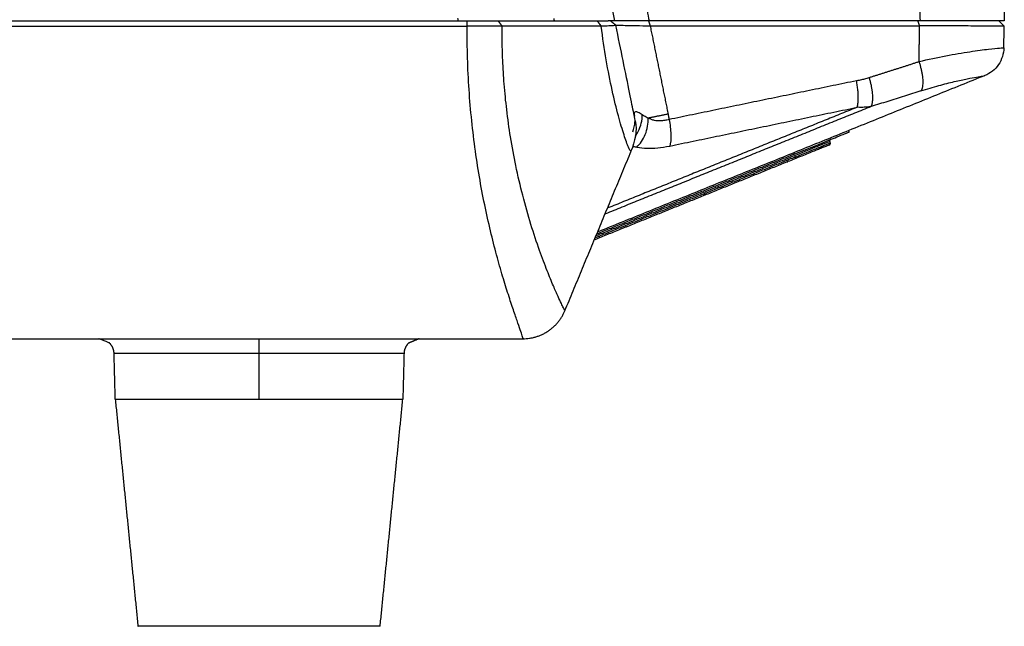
# Model space of a CAD drawing. Header units: millimetres. Extents: x 9946 to 11276, y -3292 to -1962.
# Tile 28 of 170: x 10614 to 10679, y -2335 to -2295. Entities that reach past the tile are written whole.
import ezdxf

# ---------------------------------------------------------------- set-up
doc = ezdxf.new("R2010")
doc.units = ezdxf.units.MM
doc.layers.add('ROXX NEO lite', color=7, linetype='Continuous', true_color=0x000000)

msp = doc.modelspace()

# ---------------------------------------------------------------- linework, layer by layer
at = {"layer": 'ROXX NEO lite', "color": 18, "lineweight": -3, "true_color": 0x000000}
for points, degree in [([(10653.721, -2295.406), (10648.045, -2267.507), (10642.369, -2239.609)], 2), ([(10673.645, -2282.144), (10673.76, -2288.775), (10673.876, -2295.406)], 2), ([(10653.788, -2284.643), (10654.883, -2290.025), (10655.978, -2295.406)], 2), ([(10543.016, -2295.406), (10593.484, -2295.406), (10643.952, -2295.406)], 2), ([(10543.016, -2295.762), (10593.484, -2295.762), (10643.952, -2295.762)], 2), ([(10643.377, -2295.406), (10643.362, -2295.331), (10643.346, -2295.256)], 2), ([(10647.642, -2316.404), (10647.646, -2316.393), (10647.626, -2316.306), (10647.514, -2315.967), (10647.322, -2315.414), (10647.055, -2314.647), (10646.728, -2313.665), (10646.352, -2312.473), (10645.95, -2311.083), (10645.543, -2309.513), (10645.152, -2307.793), (10644.796, -2305.951), (10644.491, -2304.016), (10644.246, -2302.009), (10644.07, -2299.951), (10643.967, -2297.862), (10643.949, -2296.461), (10643.952, -2295.762)], 3), ([(10643.952, -2295.406), (10644.221, -2295.406), (10644.733, -2295.406), (10645.457, -2295.406), (10645.834, -2295.406), (10645.997, -2295.406)], 3), ([(10643.952, -2295.762), (10643.952, -2295.584), (10643.952, -2295.406)], 2), ([(10646.267, -2295.761), (10646.083, -2295.758), (10645.637, -2295.764), (10644.827, -2295.763), (10644.238, -2295.759), (10643.952, -2295.762)], 3), ([(10645.997, -2295.406), (10646.132, -2295.584), (10646.267, -2295.761)], 2), ([(10649.673, -2295.256), (10649.689, -2295.331), (10649.704, -2295.406)], 2), ([(10652.543, -2295.406), (10652.613, -2295.406), (10652.745, -2295.406), (10652.918, -2295.406), (10653.064, -2295.406), (10653.186, -2295.406), (10653.25, -2295.406), (10653.277, -2295.406)], 3), ([(10652.543, -2295.406), (10652.677, -2295.579), (10652.812, -2295.751)], 2), ([(10653.778, -2295.686), (10653.781, -2295.698), (10653.698, -2295.72), (10653.352, -2295.742), (10652.998, -2295.749), (10652.812, -2295.751)], 3), ([(10654.773, -2304.006), (10654.736, -2304.008), (10654.626, -2303.832), (10654.331, -2303.01), (10653.955, -2301.743), (10653.533, -2300.042), (10653.131, -2298.011), (10652.912, -2296.515), (10652.812, -2295.751)], 3), ([(10653.721, -2295.406), (10653.499, -2295.406), (10653.277, -2295.406)], 2), ([(10653.436, -2295.406), (10653.607, -2295.546), (10653.778, -2295.686)], 2), ([(10655.978, -2295.406), (10655.233, -2295.406), (10654.223, -2295.406), (10653.721, -2295.406), (10653.721, -2295.406)], 3), ([(10653.778, -2295.686), (10653.779, -2295.689), (10653.886, -2295.687), (10654.348, -2295.699), (10655.08, -2295.712), (10655.709, -2295.732), (10656.045, -2295.735)], 3), ([(10655.939, -2295.406), (10655.992, -2295.57), (10656.045, -2295.735)], 2), ([(10673.876, -2295.406), (10664.927, -2295.406), (10655.978, -2295.406)], 2), ([(10656.045, -2295.735), (10656.638, -2298.65), (10657.231, -2301.565)], 2), ([(10656.045, -2295.735), (10664.949, -2295.735), (10673.853, -2295.735)], 2), ([(10673.853, -2295.735), (10673.8, -2295.57), (10673.747, -2295.406)], 2), ([(10673.811, -2298.093), (10673.832, -2296.914), (10673.853, -2295.735)], 2), ([(10679.439, -2295.762), (10679.439, -2295.756), (10679.269, -2295.758), (10678.502, -2295.749), (10677.302, -2295.743), (10675.725, -2295.739), (10674.494, -2295.733), (10673.853, -2295.735)], 3), ([(10673.811, -2298.093), (10674.421, -2297.949), (10675.618, -2297.694), (10677.218, -2297.423), (10678.5, -2297.255), (10679.186, -2297.192), (10679.403, -2297.186), (10679.413, -2297.195)], 3), ([(10669.676, -2299.364), (10663.484, -2300.644), (10657.292, -2301.925)], 2), ([(10673.939, -2300.031), (10673.573, -2300.148), (10672.842, -2300.382), (10671.744, -2300.726), (10671.012, -2300.951), (10670.646, -2301.063)], 3), ([(10670.646, -2301.063), (10661.866, -2304.61), (10653.087, -2308.157)], 2), ([(10670.646, -2301.063), (10670.54, -2301.081), (10670.331, -2301.108), (10670.024, -2301.123), (10669.825, -2301.118), (10669.726, -2301.111)], 3), ([(10669.726, -2301.111), (10661.493, -2304.437), (10653.26, -2307.764)], 2), ([(10655.523, -2301.61), (10655.422, -2301.538), (10655.246, -2301.433), (10655.068, -2301.393), (10654.978, -2301.468), (10654.982, -2301.603), (10655.001, -2301.694)], 3), ([(10657.231, -2301.565), (10657.239, -2301.605), (10657.254, -2301.685), (10657.275, -2301.804), (10657.286, -2301.885), (10657.292, -2301.925)], 3), ([(10657.342, -2303.672), (10663.534, -2302.392), (10669.726, -2301.111)], 2), ([(10655.064, -2302.006), (10655.199, -2302.666), (10655.047, -2303.387), (10654.773, -2304.006)], 3), ([(10654.894, -2302.746), (10654.986, -2302.523), (10655.032, -2302.283), (10655.034, -2302.052)], 3), ([(10655.16, -2303.744), (10655.381, -2303.545), (10655.794, -2302.949), (10655.929, -2302.174), (10655.925, -2301.831)], 3), ([(10657.292, -2301.925), (10657.358, -2302.245), (10657.449, -2302.949), (10657.395, -2303.488), (10657.342, -2303.672)], 3), ([(10655.16, -2303.744), (10655.386, -2303.784), (10655.849, -2303.832), (10656.522, -2303.809), (10657.06, -2303.729), (10657.342, -2303.672)], 3), ([(10665.593, -2304.311), (10659.035, -2306.961), (10652.477, -2309.61)], 2), ([(10665.555, -2304.218), (10659.038, -2306.851), (10652.521, -2309.484)], 2), ([(10665.518, -2304.126), (10665.537, -2304.172), (10665.555, -2304.218)], 2), ([(10665.593, -2304.311), (10665.611, -2304.357), (10665.63, -2304.404)], 2), ([(10665.63, -2304.404), (10659.031, -2307.07), (10652.432, -2309.736)], 2), ([(10541.27, -2316.406), (10594.455, -2316.406), (10647.641, -2316.406)], 2), ([(10630.204, -2320.406), (10630.204, -2318.893), (10630.204, -2317.38)], 2)]:
    msp.add_open_spline(points, degree=degree, dxfattribs=at)
at = {"layer": 'ROXX NEO lite', "color": 18, "true_color": 0x000000}
for points, degree in [([(10679.278, -2285.82), (10679.362, -2290.613), (10679.446, -2295.406)], 2), ([(10679.278, -2285.82), (10679.362, -2290.613), (10679.446, -2295.406)], 2), ([(10679.446, -2295.406), (10679.446, -2295.406), (10679.275, -2295.406), (10678.522, -2295.406), (10677.326, -2295.406), (10675.747, -2295.406), (10674.533, -2295.406), (10673.876, -2295.406)], 3), ([(10679.446, -2295.406), (10679.446, -2295.406), (10679.275, -2295.406), (10678.522, -2295.406), (10677.326, -2295.406), (10675.747, -2295.406), (10674.533, -2295.406), (10673.876, -2295.406)], 3), ([(10679.089, -2295.406), (10679.264, -2295.584), (10679.439, -2295.762)], 2), ([(10679.089, -2295.406), (10679.264, -2295.584), (10679.439, -2295.762)], 2), ([(10679.414, -2297.197), (10679.427, -2296.48), (10679.439, -2295.762)], 2), ([(10679.414, -2297.197), (10679.427, -2296.48), (10679.439, -2295.762)], 2), ([(10679.413, -2297.195), (10679.407, -2297.563), (10679.169, -2298.367), (10678.505, -2298.879), (10678.163, -2299.017)], 3), ([(10679.413, -2297.195), (10679.407, -2297.563), (10679.169, -2298.367), (10678.505, -2298.879), (10678.163, -2299.017)], 3), ([(10678.163, -2299.017), (10665.384, -2304.179), (10652.606, -2309.342)], 2), ([(10678.163, -2299.017), (10665.384, -2304.179), (10652.606, -2309.342)], 2), ([(10669.203, -2302.744), (10669.186, -2302.698), (10669.168, -2302.651)], 2), ([(10669.203, -2302.744), (10669.186, -2302.698), (10669.168, -2302.651)], 2), ([(10667.948, -2303.467), (10667.929, -2303.421), (10667.911, -2303.375)], 2), ([(10667.948, -2303.467), (10667.929, -2303.421), (10667.911, -2303.375)], 2), ([(10650.413, -2314.554), (10652.602, -2309.28), (10654.791, -2304.006)], 2), ([(10650.413, -2314.554), (10652.602, -2309.28), (10654.791, -2304.006)], 2), ([(10665.668, -2304.496), (10659.028, -2307.179), (10652.388, -2309.862)], 2), ([(10665.668, -2304.496), (10659.028, -2307.179), (10652.388, -2309.862)], 2), ([(10620.704, -2320.406), (10620.664, -2318.893), (10620.625, -2317.38)], 2), ([(10620.704, -2320.406), (10620.664, -2318.893), (10620.625, -2317.38)], 2), ([(10639.783, -2317.38), (10639.744, -2318.893), (10639.704, -2320.406)], 2), ([(10639.783, -2317.38), (10639.744, -2318.893), (10639.704, -2320.406)], 2), ([(10620.704, -2320.406), (10621.454, -2327.906), (10622.204, -2335.406)], 2), ([(10620.704, -2320.406), (10621.454, -2327.906), (10622.204, -2335.406)], 2), ([(10638.204, -2335.406), (10638.954, -2327.906), (10639.704, -2320.406)], 2), ([(10638.204, -2335.406), (10638.954, -2327.906), (10639.704, -2320.406)], 2)]:
    msp.add_open_spline(points, degree=degree, dxfattribs=at)
at = {"layer": 'ROXX NEO lite', "color": 18, "lineweight": -3, "true_color": 0x000000}
for points, knots in [([(10645.997, -2295.406), (10646.712, -2295.406), (10648.142, -2295.397), (10650.323, -2295.397), (10651.802, -2295.406), (10652.543, -2295.406)], [0, 0, 0, 0, 3.429209, 6.858418, 10.287608, 10.287608, 10.287608, 10.287608]), ([(10650.388, -2314.509), (10650.372, -2314.477), (10650.321, -2314.373), (10650.18, -2314.085), (10649.962, -2313.614), (10649.648, -2312.913), (10649.234, -2311.917), (10648.724, -2310.575), (10648.165, -2308.903), (10647.628, -2307.012), (10647.171, -2305.057), (10646.818, -2303.148), (10646.564, -2301.334), (10646.396, -2299.635), (10646.3, -2298.068), (10646.266, -2296.791), (10646.265, -2296.04), (10646.267, -2295.761)], [-29.193626, -29.193626, -29.193626, -29.193626, -27.763234, -26.162462, -24.383615, -22.402894, -20.187093, -17.69309, -15.012087, -12.374938, -9.940735, -7.740714, -5.754341, -3.949341, -2.314898, -0.856402, 0, 0, 0, 0]), ([(10655.064, -2302.006), (10655.064, -2302.006), (10654.995, -2301.663), (10654.709, -2300.26), (10654.286, -2298.179), (10653.947, -2296.513), (10653.778, -2295.686)], [0, 0, 0, 0, 2.91509, 5.830179, 8.745269, 11.365787, 11.365787, 11.365787, 11.365787]), ([(10673.939, -2300.031), (10674.347, -2299.9), (10675.129, -2299.668), (10676.173, -2299.406), (10677.017, -2299.226), (10677.64, -2299.109), (10678.05, -2299.039), (10678.156, -2299.019), (10678.163, -2299.017)], [-8.046612, -8.046612, -8.046612, -8.046612, -6.652513, -5.301101, -3.943236, -2.669403, -1.411746, 0, 0, 0, 0]), ([(10669.676, -2299.364), (10669.724, -2299.337), (10669.975, -2299.306), (10670.231, -2299.227), (10670.429, -2299.172), (10670.525, -2299.142)], [-0.9271806, -0.9271806, -0.9271806, -0.9271806, -0.6272049, -0.3182172, 0, 0, 0, 0]), ([(10655.071, -2303.026), (10655.14, -2302.928), (10655.406, -2302.486), (10655.524, -2301.96), (10655.523, -2301.61)], [-1.564693, -1.564693, -1.564693, -1.564693, -1.196027, 0, 0, 0, 0]), ([(10655.925, -2301.831), (10655.876, -2301.811), (10655.781, -2301.769), (10655.647, -2301.695), (10655.563, -2301.639), (10655.523, -2301.61)], [-0.6380897, -0.6380897, -0.6380897, -0.6380897, -0.4243984, -0.2119423, 0, 0, 0, 0]), ([(10657.292, -2301.925), (10657.247, -2301.936), (10657.154, -2301.958), (10657.01, -2301.985), (10656.856, -2302.005), (10656.691, -2302.015), (10656.514, -2302.011), (10656.326, -2301.987), (10656.127, -2301.932), (10655.994, -2301.871), (10655.925, -2301.831)], [-1.64817, -1.64817, -1.64817, -1.64817, -1.499185, -1.338898, -1.164676, -0.974074, -0.765002, -0.534267, -0.279957, 0, 0, 0, 0]), ([(10654.911, -2303.689), (10654.922, -2303.692), (10655.004, -2303.713), (10655.087, -2303.731), (10655.16, -2303.744)], [0.5892628, 0.5892628, 0.5892628, 0.5892628, 0.6429532, 0.9644298, 0.9644298, 0.9644298, 0.9644298])]:
    msp.add_open_spline(points, degree=3, knots=knots, dxfattribs=at)
for points, weights in [([(10652.812, -2295.751), (10649.542, -2295.767), (10646.267, -2295.761)], [1, 0.999999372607, 1]), ([(10670.525, -2299.142), (10672.172, -2298.628), (10673.811, -2298.093)], [1, 0.999978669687, 1]), ([(10673.811, -2298.093), (10674.275, -2299.567), (10673.939, -2300.031)], [1, 0.791069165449, 1]), ([(10669.726, -2301.111), (10669.907, -2300.482), (10669.676, -2299.364)], [1, 0.868436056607, 1]), ([(10670.646, -2301.063), (10670.954, -2300.565), (10670.525, -2299.142)], [1, 0.802447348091, 1]), ([(10657.231, -2301.565), (10656.474, -2301.719), (10655.925, -2301.831)], [1, 0.969229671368, 1]), ([(10665.555, -2304.218), (10669.203, -2302.744), (10669.203, -2302.744)], [1, 0.707106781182, 1]), ([(10667.911, -2303.375), (10667.911, -2303.375), (10665.593, -2304.311)], [1, 0.707106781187, 1]), ([(10665.63, -2304.404), (10667.948, -2303.467), (10667.948, -2303.467)], [1, 0.707106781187, 1]), ([(10665.668, -2304.496), (10665.668, -2304.496), (10665.63, -2304.404)], [1, 0.707106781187, 1]), ([(10647.642, -2316.404), (10649.645, -2316.404), (10650.413, -2314.554)], [1, 0.831654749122, 1]), ([(10630.204, -2317.38), (10630.204, -2316.406), (10630.204, -2316.406)], [1, 0.716301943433, 1]), ([(10630.204, -2317.38), (10620.625, -2317.38), (10620.625, -2317.38)], [1, 0.707106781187, 1]), ([(10630.909, -2317.38), (10630.557, -2317.38), (10630.204, -2317.38)], [1, 0.999320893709, 1]), ([(10639.783, -2317.38), (10639.783, -2317.38), (10630.909, -2317.38)], [1, 0.73268182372, 1]), ([(10620.704, -2320.406), (10620.704, -2320.406), (10630.204, -2320.406)], [1, 0.707106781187, 1]), ([(10630.204, -2320.406), (10639.704, -2320.406), (10639.704, -2320.406)], [1, 0.707106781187, 1])]:
    msp.add_rational_spline(points, weights, degree=2, dxfattribs=at)
at = {"layer": 'ROXX NEO lite', "color": 18, "true_color": 0x000000}
for points, weights in [([(10667.893, -2303.597), (10667.893, -2303.597), (10665.668, -2304.496)], [1, 0.707106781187, 1]), ([(10667.893, -2303.597), (10667.893, -2303.597), (10665.668, -2304.496)], [1, 0.707106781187, 1]), ([(10667.893, -2303.597), (10667.986, -2303.56), (10667.948, -2303.467)], [1, 0.707106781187, 1]), ([(10667.893, -2303.597), (10667.986, -2303.56), (10667.948, -2303.467)], [1, 0.707106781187, 1]), ([(10667.958, -2303.248), (10667.876, -2303.29), (10667.911, -2303.375)], [0.966627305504, 0.72487048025, 1]), ([(10667.958, -2303.248), (10667.876, -2303.29), (10667.911, -2303.375)], [0.966627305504, 0.72487048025, 1]), ([(10665.104, -2304.724), (10665.196, -2304.687), (10665.159, -2304.594)], [1, 0.707106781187, 1]), ([(10665.104, -2304.724), (10665.196, -2304.687), (10665.159, -2304.594)], [1, 0.707106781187, 1]), ([(10662.839, -2305.532), (10662.876, -2305.624), (10662.876, -2305.624)], [1, 0.707106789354, 1]), ([(10662.839, -2305.532), (10662.876, -2305.624), (10662.876, -2305.624)], [1, 0.707106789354, 1]), ([(10661.91, -2305.907), (10661.948, -2305.999), (10661.948, -2305.999)], [1, 0.707106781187, 1]), ([(10661.91, -2305.907), (10661.948, -2305.999), (10661.948, -2305.999)], [1, 0.707106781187, 1]), ([(10659.717, -2306.901), (10659.624, -2306.938), (10659.587, -2306.845)], [1, 0.707106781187, 1]), ([(10659.717, -2306.901), (10659.624, -2306.938), (10659.587, -2306.845)], [1, 0.707106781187, 1]), ([(10654.411, -2308.937), (10654.449, -2309.029), (10654.449, -2309.029)], [1, 0.707106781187, 1]), ([(10654.411, -2308.937), (10654.449, -2309.029), (10654.449, -2309.029)], [1, 0.707106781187, 1]), ([(10652.665, -2309.642), (10652.702, -2309.735), (10652.705, -2309.734)], [1, 0.70710678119, 1]), ([(10652.665, -2309.642), (10652.702, -2309.735), (10652.705, -2309.734)], [1, 0.70710678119, 1]), ([(10647.699, -2316.391), (10647.67, -2316.406), (10647.641, -2316.406)], [0.958156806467, 0.977040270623, 1]), ([(10647.699, -2316.391), (10647.67, -2316.406), (10647.641, -2316.406)], [0.958156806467, 0.977040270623, 1])]:
    msp.add_rational_spline(points, weights, degree=2, dxfattribs=at)
at = {"layer": 'ROXX NEO lite', "color": 18, "lineweight": -3, "true_color": 0x000000}
for points, weights, knots in [([(10620.625, -2317.38), (10620.618, -2317.127), (10620.52, -2316.887), (10620.332, -2316.699), (10620.288, -2316.654), (10619.625, -2316.406), (10619.625, -2316.406)], [0.989412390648, 0.898839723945, 0.853553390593, 0.853553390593, 0.853553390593, 0.853553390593, 0.853553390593], [1.592237, 1.592237, 1.592237, 1.592237, 2.368308, 2.368308, 2.368308, 3.138881, 3.138881, 3.138881, 3.138881]), ([(10640.783, -2316.406), (10640.606, -2316.479), (10640.253, -2316.626), (10640.076, -2316.699), (10639.888, -2316.887), (10639.79, -2317.127), (10639.783, -2317.38)], [1, 1, 1, 1, 1, 1.05305623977, 1.15916871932], [0, 0, 0, 0, 0.765367, 0.765367, 0.765367, 1.541438, 1.541438, 1.541438, 1.541438])]:
    msp.add_rational_spline(points, weights, degree=3, knots=knots, dxfattribs=at)
at = {"layer": 'ROXX NEO lite', "color": 18, "true_color": 0x000000}
msp.add_rational_spline([(10638.204, -2335.406), (10638.204, -2335.406), (10630.204, -2335.406), (10622.204, -2335.406), (10622.204, -2335.406)], [1, 0.707106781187, 1, 0.707106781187, 1], degree=2, knots=[0, 0, 0, 12.566371, 12.566371, 25.132741, 25.132741, 25.132741], dxfattribs=at)
msp.add_rational_spline([(10638.204, -2335.406), (10638.204, -2335.406), (10630.204, -2335.406), (10622.204, -2335.406), (10622.204, -2335.406)], [1, 0.707106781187, 1, 0.707106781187, 1], degree=2, knots=[0, 0, 0, 12.566371, 12.566371, 25.132741, 25.132741, 25.132741], dxfattribs=at)

doc.saveas('drawing.dxf')
